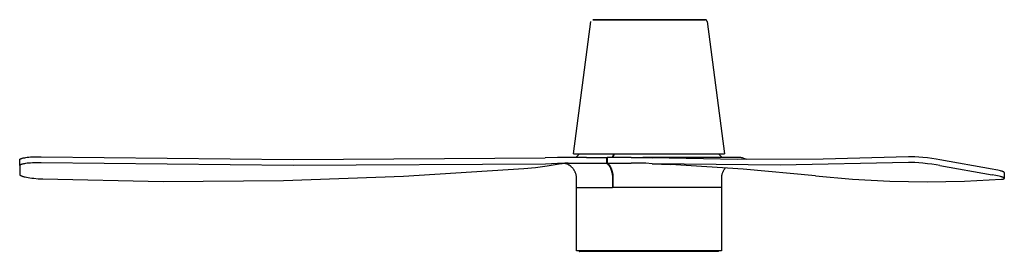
# Model space of a CAD drawing. Header units: millimetres. Extents: x 5973 to 8465, y 6091 to 7660.
# Tile 11 of 20: x 7447 to 8465, y 6091 to 6330. Entities that reach past the tile are written whole.
import ezdxf

# ---------------------------------------------------------------- set-up
doc = ezdxf.new("R2010")
doc.units = ezdxf.units.MM
doc.layers.add('Make2D$Visible$Curvas', color=7, linetype='Continuous')

msp = doc.modelspace()

# ---------------------------------------------------------------- linework, layer by layer
at = {"layer": 'Make2D$Visible$Curvas', "color": 7, "lineweight": -3, "true_color": 0xffffff}
for p, q in [((8039.3, 6330.1), (8155.5, 6330.1)), ((8155.2, 6330.1), (8039.6, 6330.1)), ((8155.6, 6330.1), (8155.5, 6330.1)), ((8155.7, 6330.1), (8155.6, 6330.1)), ((8155.6, 6330.1), (8155.6, 6330.1)), ((8155.8, 6330.1), (8155.7, 6330.1)), ((8155.9, 6330.1), (8155.8, 6330.1)), ((8155.8, 6330.1), (8155.8, 6330.1)), ((8156, 6330.1), (8155.9, 6330.1)), ((8156.1, 6330.1), (8156, 6330.1)), ((8156, 6330.1), (8156, 6330.1)), ((8156.2, 6330), (8156.1, 6330.1)), ((8156.3, 6330), (8156.2, 6330)), ((8156.2, 6330), (8156.2, 6330)), ((8156.4, 6330), (8156.3, 6330)), ((8156.4, 6329.9), (8156.4, 6330)), ((8156.5, 6329.9), (8156.4, 6329.9)), ((8156.6, 6329.8), (8156.5, 6329.9)), ((8156.5, 6329.9), (8156.5, 6329.9)), ((8156.7, 6329.7), (8156.6, 6329.8)), ((8156.6, 6329.8), (8156.6, 6329.8)), ((8156.8, 6329.7), (8156.7, 6329.7)), ((8019.3, 6191.4), (8037.4, 6328.4)), ((8156.9, 6329.6), (8156.8, 6329.7)), ((8156.8, 6329.7), (8156.8, 6329.7)), ((8157, 6329.5), (8156.9, 6329.6)), ((8156.9, 6329.6), (8156.9, 6329.6)), ((8157, 6329.4), (8157, 6329.5)), ((8157, 6329.5), (8157, 6329.5)), ((8157.1, 6329.4), (8157, 6329.4)), ((8157.1, 6329.3), (8157.1, 6329.4)), ((8157.2, 6329.2), (8157.1, 6329.3)), ((8157.2, 6329.1), (8157.2, 6329.2)), ((8157.2, 6329.2), (8157.2, 6329.2)), ((8157.3, 6329.1), (8157.2, 6329.1)), ((8157.3, 6329), (8157.3, 6329.1)), ((8157.3, 6328.9), (8157.3, 6329)), ((8157.4, 6328.9), (8157.3, 6328.9)), ((8157.4, 6328.8), (8157.4, 6328.9)), ((8157.4, 6328.7), (8157.4, 6328.8)), ((8157.4, 6328.6), (8157.4, 6328.7)), ((8157.4, 6328.7), (8157.4, 6328.7)), ((8157.5, 6328.5), (8157.4, 6328.6)), ((8157.4, 6328.6), (8157.4, 6328.6)), ((8157.5, 6328.4), (8157.5, 6328.5)), ((8157.5, 6328.4), (8175.5, 6191.4)), ((7451.2, 6187.2), (7451.8, 6187.3)), ((7451.8, 6187.3), (7452.5, 6187.4)), ((7452.5, 6187.4), (7453.3, 6187.6)), ((7453.3, 6187.6), (7454.9, 6187.8)), ((7454.9, 6187.8), (7456.5, 6187.9)), ((7456.5, 6187.9), (7458.4, 6188.1)), ((7458.4, 6188.1), (7460.3, 6188.2)), ((7460.3, 6188.2), (7464.6, 6188.4)), ((7464.6, 6188.4), (7469.2, 6188.4)), ((7469.2, 6188.4), (7729.7, 6185.4)), ((8002.8, 6187.6), (7990.1, 6187.1)), ((8009.4, 6187.7), (8002.8, 6187.6)), ((8033, 6187.7), (8009.4, 6187.7)), ((8019.3, 6191.4), (8175.5, 6191.4)), ((8021.9, 6187.7), (8025.6, 6191.4)), ((8033, 6187.7), (8053.6, 6187.7)), ((8053.6, 6187.7), (8054.3, 6187.7)), ((8053.6, 6187.7), (8053.6, 6181.7)), ((8079.1, 6187.7), (8054.3, 6187.7)), ((8054.3, 6187.7), (8054.3, 6181.7)), ((8061.2, 6191.5), (8059.3, 6187.7)), ((8061.8, 6191.4), (8059.9, 6187.7)), ((8079.1, 6187.7), (8091.1, 6187.7)), ((8190.6, 6187.7), (8091.1, 6187.7)), ((8091.1, 6187.7), (8094.4, 6187.6)), ((8094.4, 6187.6), (8100.9, 6187.1)), ((8169.3, 6191.4), (8173, 6187.7)), ((8191.5, 6187.6), (8190.6, 6187.7)), ((8192.3, 6187.5), (8191.5, 6187.6)), ((8193.1, 6187.3), (8192.3, 6187.5)), ((8194, 6187.1), (8193.1, 6187.3)), ((8365.6, 6188.4), (8277.4, 6185.9)), ((8367.1, 6188.4), (8365.6, 6188.4)), ((8368.7, 6188.4), (8367.1, 6188.4)), ((8372.4, 6188.2), (8368.7, 6188.4)), ((8376.4, 6187.9), (8372.4, 6188.2)), ((8380.6, 6187.6), (8376.4, 6187.9)), ((8385.3, 6187.1), (8380.6, 6187.6)), ((7447.1, 6185.4), (7447.1, 6185.5)), ((7447.1, 6185.5), (7447.1, 6185.5)), ((7447.1, 6185.5), (7447.1, 6185.5)), ((7447.1, 6185.5), (7447.1, 6185.5)), ((7447.1, 6185.5), (7447.2, 6185.5)), ((7447.1, 6185.3), (7447.1, 6185.4)), ((7447.1, 6185.4), (7447.1, 6185.4)), ((7447.1, 6185.4), (7447.1, 6185.4)), ((7447.1, 6185.4), (7447.1, 6185.4)), ((7447.1, 6185.4), (7447.1, 6185.4)), ((7447.1, 6185.4), (7447.1, 6185.4)), ((7447.1, 6185.2), (7447.1, 6185.3)), ((7447.1, 6185.3), (7447.1, 6185.3)), ((7447.1, 6185.3), (7447.1, 6185.3)), ((7447.1, 6185.3), (7447.1, 6185.3)), ((7447.1, 6185.3), (7447.1, 6185.3)), ((7447.1, 6185.3), (7447.1, 6185.3)), ((7447.1, 6185.3), (7447.1, 6185.3)), ((7447.1, 6185.3), (7447.1, 6185.3)), ((7447.1, 6185.3), (7447.1, 6185.3)), ((7447.1, 6185.3), (7447.1, 6185.3)), ((7447.1, 6179.3), (7447.1, 6185.2)), ((7447.1, 6179.5), (7447.1, 6179.6)), ((7447.1, 6179.6), (7447.1, 6179.6)), ((7447.1, 6179.6), (7447.1, 6179.6)), ((7447.1, 6179.6), (7447.1, 6179.6)), ((7447.1, 6179.6), (7447.2, 6179.6)), ((7447.1, 6179.4), (7447.1, 6179.5)), ((7447.1, 6179.5), (7447.1, 6179.5)), ((7447.1, 6179.5), (7447.1, 6179.5)), ((7447.1, 6179.5), (7447.1, 6179.5)), ((7447.1, 6179.5), (7447.1, 6179.5)), ((7447.1, 6179.3), (7447.1, 6179.4)), ((7447.1, 6179.4), (7447.1, 6179.4)), ((7447.1, 6179.4), (7447.1, 6179.4)), ((7447.1, 6179.4), (7447.1, 6179.4)), ((7447.1, 6179.4), (7447.1, 6179.4)), ((7447.1, 6179.4), (7447.1, 6179.4)), ((7447.1, 6179.4), (7447.1, 6179.4)), ((7447.1, 6179.4), (7447.1, 6179.4)), ((7447.1, 6179.4), (7447.1, 6179.4)), ((7447.1, 6179.4), (7447.1, 6179.4)), ((7447.1, 6179.3), (7447.3, 6169.7)), ((7447.1, 6179.3), (7447.1, 6179.3)), ((7447.1, 6179.3), (7447.1, 6179.3)), ((7447.2, 6185.6), (7447.2, 6185.7)), ((7447.2, 6185.7), (7447.2, 6185.7)), ((7447.2, 6185.7), (7447.3, 6185.7)), ((7447.2, 6185.5), (7447.2, 6185.6)), ((7447.2, 6185.6), (7447.2, 6185.6)), ((7447.2, 6185.6), (7447.2, 6185.6)), ((7447.2, 6185.6), (7447.2, 6185.6)), ((7447.2, 6185.6), (7447.2, 6185.6)), ((7447.2, 6179.7), (7447.2, 6179.8)), ((7447.2, 6179.8), (7447.2, 6179.8)), ((7447.2, 6179.8), (7447.3, 6179.8)), ((7447.2, 6179.6), (7447.2, 6179.7)), ((7447.2, 6179.7), (7447.2, 6179.7)), ((7447.2, 6179.7), (7447.2, 6179.7)), ((7447.2, 6179.7), (7447.2, 6179.7)), ((7447.2, 6179.7), (7447.2, 6179.7)), ((7447.3, 6185.7), (7447.3, 6185.8)), ((7447.3, 6185.8), (7447.3, 6185.8)), ((7447.3, 6185.8), (7447.4, 6185.8)), ((7447.3, 6185.7), (7447.3, 6185.7)), ((7447.3, 6185.7), (7447.3, 6185.7)), ((7447.3, 6179.8), (7447.3, 6179.9)), ((7447.3, 6179.9), (7447.4, 6179.9)), ((7447.3, 6179.8), (7447.3, 6179.8)), ((7447.3, 6179.8), (7447.3, 6179.8)), ((7447.3, 6179.8), (7447.3, 6179.8)), ((7447.4, 6185.8), (7447.4, 6185.9)), ((7447.4, 6185.9), (7447.5, 6185.9)), ((7447.4, 6185.8), (7447.4, 6185.8)), ((7447.4, 6185.8), (7447.4, 6185.8)), ((7447.4, 6179.9), (7447.4, 6180)), ((7447.4, 6180), (7447.5, 6180)), ((7447.4, 6179.9), (7447.4, 6179.9)), ((7447.4, 6179.9), (7447.4, 6179.9)), ((7447.5, 6185.9), (7447.6, 6186)), ((7447.5, 6185.9), (7447.5, 6185.9)), ((7447.5, 6180), (7447.6, 6180.1)), ((7447.5, 6180), (7447.5, 6180)), ((7447.6, 6186), (7447.7, 6186.1)), ((7447.6, 6186), (7447.6, 6186)), ((7447.6, 6180.1), (7447.7, 6180.2)), ((7447.6, 6180.1), (7447.6, 6180.1)), ((7447.7, 6186.1), (7447.8, 6186.1)), ((7447.7, 6180.2), (7447.8, 6180.2)), ((7447.8, 6186.1), (7447.9, 6186.2)), ((7447.8, 6186.1), (7447.8, 6186.1)), ((7447.8, 6180.2), (7447.9, 6180.3)), ((7447.8, 6180.2), (7447.8, 6180.2)), ((7447.9, 6186.2), (7448, 6186.2)), ((7447.9, 6180.3), (7448, 6180.3)), ((7448, 6186.2), (7448.2, 6186.3)), ((7448, 6186.2), (7448, 6186.2)), ((7448, 6180.3), (7448.2, 6180.4)), ((7448, 6180.3), (7448, 6180.3)), ((7448.2, 6186.3), (7448.4, 6186.4)), ((7448.2, 6180.4), (7448.4, 6180.5)), ((7448.4, 6186.4), (7448.5, 6186.5)), ((7448.4, 6180.5), (7448.5, 6180.6)), ((7448.5, 6186.5), (7448.7, 6186.5)), ((7448.5, 6180.6), (7448.7, 6180.6)), ((7448.7, 6186.5), (7449, 6186.6)), ((7448.7, 6180.6), (7449, 6180.7)), ((7449, 6186.6), (7449.2, 6186.7)), ((7449, 6180.7), (7449.2, 6180.8)), ((7449.2, 6186.7), (7449.4, 6186.8)), ((7449.2, 6180.8), (7449.4, 6180.9)), ((7449.4, 6186.8), (7450, 6186.9)), ((7449.4, 6180.9), (7450, 6181)), ((7450, 6186.9), (7450.5, 6187.1)), ((7450, 6181), (7450.5, 6181.1)), ((7450.5, 6187.1), (7451.2, 6187.2)), ((7450.5, 6181.1), (7451.2, 6181.3)), ((7451.2, 6181.3), (7451.8, 6181.4)), ((7451.8, 6181.4), (7452.5, 6181.5)), ((7452.5, 6181.5), (7453.3, 6181.7)), ((7453.3, 6181.7), (7454.9, 6181.9)), ((7454.9, 6181.9), (7456.5, 6182)), ((7456.5, 6182), (7458.4, 6182.2)), ((7458.4, 6182.2), (7460.3, 6182.3)), ((7460.3, 6182.3), (7464.6, 6182.5)), ((7464.6, 6182.5), (7469.2, 6182.5)), ((7469.2, 6182.5), (7729.8, 6179.5)), ((7729.7, 6185.4), (7990.1, 6187.1)), ((7729.8, 6179.5), (7990.4, 6181.1)), ((7992.4, 6178.6), (7980.2, 6176.9)), ((7990.4, 6181.1), (8002.9, 6181.6)), ((8004.5, 6180.6), (7992.4, 6178.6)), ((8002.9, 6181.6), (8007.3, 6181.6)), ((8007.6, 6181.1), (8004.5, 6180.6)), ((8007.3, 6181.6), (8012, 6181.7)), ((8010.6, 6181.4), (8007.6, 6181.1)), ((8014.1, 6181.7), (8010.6, 6181.6)), ((8011.2, 6181.4), (8010.6, 6181.6)), ((8010.6, 6181.6), (8010.6, 6181.6)), ((8010.6, 6181.6), (8010.6, 6181.6)), ((8010.6, 6181.6), (8010.6, 6181.6)), ((8010.6, 6181.6), (8010.6, 6181.6)), ((8010.6, 6181.6), (8010.6, 6181.6)), ((8010.6, 6181.6), (8010.6, 6181.6)), ((8010.6, 6181.6), (8010.6, 6181.6)), ((8010.6, 6181.6), (8010.6, 6181.6)), ((8010.6, 6181.6), (8010.6, 6181.6)), ((8010.6, 6181.6), (8010.6, 6181.6)), ((8010.6, 6181.6), (8010.6, 6181.6)), ((8010.6, 6181.6), (8010.6, 6181.6)), ((8010.6, 6181.6), (8010.6, 6181.6)), ((8010.6, 6181.6), (8010.6, 6181.6)), ((8010.6, 6181.6), (8010.6, 6181.6)), ((8010.6, 6181.6), (8010.6, 6181.6)), ((8010.6, 6181.6), (8010.6, 6181.6)), ((8010.6, 6181.6), (8010.6, 6181.6)), ((8010.6, 6181.6), (8010.6, 6181.6)), ((8010.6, 6181.6), (8010.6, 6181.6)), ((8010.6, 6181.6), (8010.6, 6181.6)), ((8010.6, 6181.6), (8010.6, 6181.6)), ((8010.6, 6181.6), (8010.6, 6181.6)), ((8010.6, 6181.6), (8010.6, 6181.6)), ((8010.6, 6181.6), (8010.6, 6181.6)), ((8010.6, 6181.6), (8010.6, 6181.6)), ((8010.6, 6181.6), (8010.6, 6181.6)), ((8010.6, 6181.6), (8010.6, 6181.6)), ((8010.6, 6181.6), (8010.6, 6181.6)), ((8010.6, 6181.6), (8010.6, 6181.6)), ((8010.6, 6181.6), (8010.6, 6181.6)), ((8010.6, 6181.6), (8010.6, 6181.6)), ((8010.6, 6181.6), (8010.6, 6181.6)), ((8010.6, 6181.6), (8010.6, 6181.6)), ((8010.6, 6181.6), (8010.6, 6181.6)), ((8010.6, 6181.6), (8010.6, 6181.6)), ((8010.6, 6181.6), (8010.6, 6181.6)), ((8010.6, 6181.6), (8010.6, 6181.6)), ((8010.6, 6181.6), (8010.6, 6181.6)), ((8010.6, 6181.6), (8010.6, 6181.6)), ((8010.6, 6181.6), (8010.6, 6181.6)), ((8010.6, 6181.6), (8010.6, 6181.6)), ((8010.6, 6181.6), (8010.6, 6181.6)), ((8010.6, 6181.6), (8010.6, 6181.6)), ((8010.6, 6181.6), (8010.6, 6181.6)), ((8010.6, 6181.6), (8010.6, 6181.6)), ((8010.6, 6181.6), (8010.6, 6181.6)), ((8010.6, 6181.6), (8010.6, 6181.6)), ((8010.6, 6181.6), (8010.6, 6181.6)), ((8010.6, 6181.6), (8010.6, 6181.6)), ((8010.6, 6181.6), (8010.6, 6181.6)), ((8010.6, 6181.6), (8010.6, 6181.6)), ((8010.6, 6181.6), (8010.6, 6181.6)), ((8011.1, 6181.5), (8010.6, 6181.4)), ((8010.6, 6181.6), (8010.6, 6181.6)), ((8010.6, 6181.6), (8010.6, 6181.6)), ((8010.6, 6181.6), (8010.6, 6181.6)), ((8010.6, 6181.6), (8010.6, 6181.6)), ((8010.6, 6181.6), (8010.6, 6181.6)), ((8011.7, 6181.2), (8011.2, 6181.4)), ((8012.2, 6181), (8011.7, 6181.2)), ((8012, 6181.7), (8012.6, 6181.7)), ((8012.8, 6180.8), (8012.2, 6181)), ((8012.6, 6181.7), (8033, 6181.7)), ((8013.3, 6180.6), (8012.8, 6180.8)), ((8013.8, 6180.3), (8013.3, 6180.6)), ((8014.3, 6180), (8013.8, 6180.3)), ((8014.8, 6179.8), (8014.3, 6180)), ((8015.2, 6179.5), (8014.8, 6179.8)), ((8015.7, 6179.1), (8015.2, 6179.5)), ((8016.2, 6178.8), (8015.7, 6179.1)), ((8016.6, 6178.4), (8016.2, 6178.8)), ((8017, 6178.1), (8016.6, 6178.4)), ((8017.5, 6177.7), (8017, 6178.1)), ((8017.9, 6177.3), (8017.5, 6177.7)), ((8018.3, 6176.9), (8017.9, 6177.3)), ((8033, 6181.7), (8053.6, 6181.7)), ((8053.6, 6181.7), (8053.7, 6181.6)), ((8053.6, 6181.7), (8053.6, 6181.7)), ((8053.7, 6181.6), (8053.9, 6181.5)), ((8053.9, 6181.5), (8054, 6181.4)), ((8054, 6181.4), (8054.1, 6181.3)), ((8054.1, 6181.3), (8054.3, 6181.2)), ((8054.3, 6181.7), (8079.1, 6181.7)), ((8054.3, 6181.7), (8054.4, 6181.6)), ((8054.3, 6181.2), (8054.4, 6181.1)), ((8054.4, 6181.6), (8054.5, 6181.5)), ((8054.4, 6181.1), (8054.5, 6181)), ((8054.5, 6181.5), (8054.7, 6181.4)), ((8054.5, 6181), (8054.7, 6180.9)), ((8054.7, 6181.4), (8054.8, 6181.3)), ((8054.7, 6180.9), (8054.8, 6180.8)), ((8054.8, 6181.3), (8054.9, 6181.2)), ((8054.8, 6180.8), (8054.9, 6180.7)), ((8054.9, 6181.2), (8055.1, 6181.1)), ((8054.9, 6180.7), (8055.1, 6180.5)), ((8055.1, 6181.1), (8055.2, 6181)), ((8055.1, 6180.5), (8055.2, 6180.4)), ((8055.2, 6181), (8055.3, 6180.9)), ((8055.2, 6180.4), (8055.3, 6180.3)), ((8055.3, 6180.9), (8055.5, 6180.8)), ((8055.3, 6180.3), (8055.5, 6180.1)), ((8055.5, 6180.8), (8055.6, 6180.7)), ((8055.5, 6180.1), (8055.6, 6180)), ((8055.6, 6180.7), (8055.7, 6180.5)), ((8055.6, 6180), (8055.7, 6179.8)), ((8055.7, 6180.5), (8055.9, 6180.4)), ((8055.7, 6179.8), (8055.8, 6179.7)), ((8055.8, 6179.7), (8056, 6179.5)), ((8055.9, 6180.4), (8056, 6180.3)), ((8056, 6180.3), (8056.1, 6180.1)), ((8056, 6179.5), (8056.1, 6179.3)), ((8056.1, 6180.1), (8056.2, 6180)), ((8056.1, 6179.3), (8056.2, 6179.2)), ((8056.2, 6180), (8056.4, 6179.8)), ((8056.2, 6179.2), (8056.3, 6179)), ((8056.3, 6179), (8056.5, 6178.8)), ((8056.4, 6179.8), (8056.5, 6179.7)), ((8056.5, 6179.7), (8056.6, 6179.5)), ((8056.5, 6178.8), (8056.7, 6178.4)), ((8056.6, 6179.5), (8056.7, 6179.3)), ((8056.7, 6179.3), (8056.9, 6179.2)), ((8056.7, 6178.4), (8056.9, 6178)), ((8056.9, 6179.2), (8057.1, 6178.8)), ((8056.9, 6178), (8057.2, 6177.6)), ((8057.1, 6178.8), (8057.3, 6178.4)), ((8057.2, 6177.6), (8057.4, 6177.2)), ((8057.3, 6178.4), (8057.6, 6178)), ((8057.4, 6177.2), (8057.6, 6176.7)), ((8057.6, 6178), (8057.8, 6177.6)), ((8057.8, 6177.6), (8058, 6177.2)), ((8058, 6177.2), (8058.2, 6176.7)), ((8089.4, 6181.7), (8079.1, 6181.7)), ((8092.1, 6181.6), (8089.4, 6181.7)), ((8094.3, 6181.6), (8092.1, 6181.6)), ((8100.7, 6181.1), (8094.3, 6181.6)), ((8233.1, 6179.5), (8100.7, 6181.1)), ((8100.7, 6181.1), (8119.8, 6180.2)), ((8189.1, 6185.5), (8100.9, 6187.1)), ((8194.7, 6175.4), (8119.8, 6180.2)), ((8277.4, 6185.9), (8189.1, 6185.5)), ((8194.8, 6186.9), (8194, 6187.1)), ((8195.6, 6186.6), (8194.8, 6186.9)), ((8199, 6185.5), (8195.6, 6186.6)), ((8365.6, 6182.5), (8233.1, 6179.5)), ((8367.1, 6182.5), (8365.6, 6182.5)), ((8368.7, 6182.5), (8367.1, 6182.5)), ((8372.4, 6182.3), (8368.7, 6182.5)), ((8376.4, 6182), (8372.4, 6182.3)), ((8380.6, 6181.7), (8376.4, 6182)), ((8385.3, 6181.1), (8380.6, 6181.7)), ((8389.9, 6186.5), (8385.3, 6187.1)), ((8389.9, 6180.6), (8385.3, 6181.1)), ((8394.2, 6185.8), (8389.9, 6186.5)), ((8394.2, 6179.9), (8389.9, 6180.6)), ((8398.2, 6185.2), (8394.2, 6185.8)), ((8398.2, 6179.3), (8394.2, 6179.9)), ((8452.3, 6175.6), (8398.2, 6185.2)), ((8398.2, 6179.3), (8452.3, 6169.7)), ((7447.3, 6169.7), (7447.3, 6169.7)), ((7447.3, 6169.6), (7447.3, 6169.7)), ((7447.3, 6169.7), (7447.3, 6169.7)), ((7447.3, 6169.7), (7447.3, 6169.7)), ((7447.3, 6169.7), (7447.3, 6169.7)), ((7447.3, 6169.7), (7447.3, 6169.7)), ((7447.4, 6169.6), (7447.3, 6169.6)), ((7447.3, 6169.6), (7447.3, 6169.6)), ((7447.3, 6169.6), (7447.3, 6169.6)), ((7447.4, 6169.5), (7447.4, 6169.6)), ((7447.4, 6169.6), (7447.4, 6169.6)), ((7447.4, 6169.6), (7447.4, 6169.6)), ((7447.4, 6169.6), (7447.4, 6169.6)), ((7447.4, 6169.6), (7447.4, 6169.6)), ((7447.4, 6169.6), (7447.4, 6169.6)), ((7447.4, 6169.4), (7447.4, 6169.5)), ((7447.4, 6169.5), (7447.4, 6169.5)), ((7447.4, 6169.5), (7447.4, 6169.5)), ((7447.4, 6169.5), (7447.4, 6169.5)), ((7447.4, 6169.5), (7447.4, 6169.5)), ((7447.4, 6169.5), (7447.4, 6169.5)), ((7447.5, 6169.3), (7447.4, 6169.4)), ((7447.4, 6169.4), (7447.4, 6169.4)), ((7447.4, 6169.4), (7447.4, 6169.4)), ((7447.4, 6169.4), (7447.4, 6169.4)), ((7447.4, 6169.4), (7447.4, 6169.4)), ((7447.5, 6169.2), (7447.5, 6169.3)), ((7447.5, 6169.3), (7447.5, 6169.3)), ((7447.5, 6169.3), (7447.5, 6169.3)), ((7447.5, 6169.3), (7447.5, 6169.3)), ((7447.6, 6169.2), (7447.5, 6169.2)), ((7447.5, 6169.2), (7447.5, 6169.2)), ((7447.6, 6169.1), (7447.6, 6169.2)), ((7447.6, 6169.2), (7447.6, 6169.2)), ((7447.6, 6169.2), (7447.6, 6169.2)), ((7447.7, 6169.1), (7447.6, 6169.1)), ((7447.6, 6169.1), (7447.6, 6169.1)), ((7447.7, 6169), (7447.7, 6169.1)), ((7447.7, 6169.1), (7447.7, 6169.1)), ((7447.8, 6169), (7447.7, 6169)), ((7447.8, 6168.9), (7447.8, 6169)), ((7447.9, 6168.9), (7447.8, 6168.9)), ((7448, 6168.8), (7447.9, 6168.9)), ((7448.1, 6168.7), (7448, 6168.8)), ((7448, 6168.8), (7448, 6168.8)), ((7448.2, 6168.7), (7448.1, 6168.7)), ((7448.3, 6168.6), (7448.2, 6168.7)), ((7448.2, 6168.7), (7448.2, 6168.7)), ((7448.5, 6168.5), (7448.3, 6168.6)), ((7448.7, 6168.4), (7448.5, 6168.5)), ((7448.9, 6168.3), (7448.7, 6168.4)), ((7449.1, 6168.2), (7448.9, 6168.3)), ((7449.3, 6168.2), (7449.1, 6168.2)), ((7449.5, 6168.1), (7449.3, 6168.2)), ((7450, 6167.9), (7449.5, 6168.1)), ((7450.6, 6167.7), (7450, 6167.9)), ((7451.2, 6167.5), (7450.6, 6167.7)), ((7451.9, 6167.3), (7451.2, 6167.5)), ((7452.6, 6167.2), (7451.9, 6167.3)), ((7454.2, 6166.8), (7452.6, 6167.2)), ((7843.9, 6167.9), (7719.7, 6163.5)), ((7968, 6175.7), (7843.9, 6167.9)), ((7980.2, 6176.9), (7968, 6175.7)), ((8018.6, 6176.5), (8018.3, 6176.9)), ((8019, 6176), (8018.6, 6176.5)), ((8019.3, 6175.6), (8019, 6176)), ((8019.7, 6175.1), (8019.3, 6175.6)), ((8020, 6174.6), (8019.7, 6175.1)), ((8020.3, 6174.2), (8020, 6174.6)), ((8020.6, 6173.7), (8020.3, 6174.2)), ((8020.8, 6173.2), (8020.6, 6173.7)), ((8021.1, 6172.7), (8020.8, 6173.2)), ((8021.3, 6172.1), (8021.1, 6172.7)), ((8021.5, 6171.6), (8021.3, 6172.1)), ((8021.7, 6171.1), (8021.5, 6171.6)), ((8021.9, 6170.6), (8021.7, 6171.1)), ((8022.1, 6170), (8021.9, 6170.6)), ((8022.2, 6169.5), (8022.1, 6170)), ((8022.3, 6168.9), (8022.2, 6169.5)), ((8022.4, 6168.4), (8022.3, 6168.9)), ((8022.4, 6156.5), (8022.4, 6168.4)), ((8057.6, 6176.7), (8057.8, 6176.3)), ((8057.8, 6176.3), (8058, 6175.8)), ((8058, 6175.8), (8058.2, 6175.3)), ((8058.2, 6176.7), (8058.4, 6176.3)), ((8058.2, 6175.3), (8058.3, 6174.8)), ((8058.3, 6174.8), (8058.5, 6174.3)), ((8058.4, 6176.3), (8058.6, 6175.8)), ((8058.5, 6174.3), (8058.7, 6173.8)), ((8058.6, 6175.8), (8058.8, 6175.3)), ((8058.7, 6173.8), (8058.8, 6173.3)), ((8058.8, 6175.3), (8058.9, 6174.8)), ((8058.8, 6173.3), (8058.9, 6172.8)), ((8058.9, 6174.8), (8059.1, 6174.3)), ((8058.9, 6172.8), (8059.1, 6172.2)), ((8059.1, 6174.3), (8059.3, 6173.8)), ((8059.1, 6172.2), (8059.2, 6171.7)), ((8059.2, 6171.7), (8059.3, 6171.1)), ((8059.3, 6173.8), (8059.4, 6173.3)), ((8059.3, 6171.1), (8059.4, 6170.6)), ((8059.4, 6173.3), (8059.5, 6172.8)), ((8059.4, 6170.6), (8059.4, 6170)), ((8059.4, 6170), (8059.5, 6169.5)), ((8059.5, 6172.8), (8059.7, 6172.2)), ((8059.5, 6169.5), (8059.6, 6168.9)), ((8059.6, 6168.9), (8059.6, 6168.4)), ((8059.6, 6168.4), (8059.6, 6156.5)), ((8059.6, 6168.4), (8059.6, 6168.4)), ((8059.6, 6168.4), (8059.6, 6156.5)), ((8059.7, 6172.2), (8059.8, 6171.7)), ((8059.8, 6171.7), (8059.9, 6171.1)), ((8059.9, 6171.1), (8060, 6170.6)), ((8060, 6170.6), (8060, 6170)), ((8060, 6170), (8060.1, 6169.5)), ((8060.1, 6169.5), (8060.2, 6168.4)), ((8060.2, 6168.4), (8060.2, 6156.5)), ((8172.5, 6168.9), (8172.4, 6168.4)), ((8172.4, 6168.4), (8172.4, 6156.5)), ((8172.6, 6169.4), (8172.5, 6168.9)), ((8172.8, 6170), (8172.6, 6169.4)), ((8172.9, 6170.5), (8172.8, 6170)), ((8173.1, 6171), (8172.9, 6170.5)), ((8173.3, 6171.6), (8173.1, 6171)), ((8173.5, 6172.1), (8173.3, 6171.6)), ((8173.7, 6172.6), (8173.5, 6172.1)), ((8174, 6173.1), (8173.7, 6172.6)), ((8174.2, 6173.6), (8174, 6173.1)), ((8174.5, 6174.1), (8174.2, 6173.6)), ((8174.8, 6174.6), (8174.5, 6174.1)), ((8175.1, 6175), (8174.8, 6174.6)), ((8175.4, 6175.5), (8175.1, 6175)), ((8175.8, 6175.9), (8175.4, 6175.5)), ((8176.1, 6176.4), (8175.8, 6175.9)), ((8176.5, 6176.8), (8176.1, 6176.4)), ((8269.5, 6168.5), (8194.7, 6175.4)), ((8269.5, 6168.5), (8307.9, 6165.1)), ((8456.1, 6174.9), (8452.3, 6175.6)), ((8456.1, 6169), (8452.3, 6169.7)), ((8457.9, 6174.5), (8456.1, 6174.9)), ((8457.8, 6168.6), (8456.1, 6169)), ((8459.4, 6168.2), (8457.8, 6168.6)), ((8459.4, 6174.2), (8457.9, 6174.5)), ((8460.8, 6173.8), (8459.4, 6174.2)), ((8460.8, 6167.9), (8459.4, 6168.2)), ((8461.4, 6173.6), (8460.8, 6173.8)), ((8461.4, 6167.7), (8460.8, 6167.9)), ((8462, 6173.4), (8461.4, 6173.6)), ((8462, 6167.5), (8461.4, 6167.7)), ((8462.5, 6173.3), (8462, 6173.4)), ((8462.5, 6167.3), (8462, 6167.5)), ((8462.9, 6173.1), (8462.5, 6173.3)), ((8462.9, 6167.2), (8462.5, 6167.3)), ((8463.2, 6173), (8462.9, 6173.1)), ((8463.2, 6167.1), (8462.9, 6167.2)), ((8463.4, 6172.9), (8463.2, 6173)), ((8463.4, 6167), (8463.2, 6167.1)), ((8463.5, 6172.8), (8463.4, 6172.9)), ((8463.5, 6166.9), (8463.4, 6167)), ((8463.7, 6172.7), (8463.5, 6172.8)), ((8463.7, 6166.8), (8463.5, 6166.9)), ((8463.8, 6172.7), (8463.7, 6172.7)), ((8464, 6172.6), (8463.8, 6172.7)), ((8464.1, 6172.6), (8464, 6172.6)), ((8464.2, 6172.5), (8464.1, 6172.6)), ((8464.3, 6172.4), (8464.2, 6172.5)), ((8464.2, 6172.5), (8464.2, 6172.5)), ((8464.4, 6172.4), (8464.3, 6172.4)), ((8464.3, 6172.4), (8464.3, 6172.4)), ((8464.4, 6172.3), (8464.4, 6172.4)), ((8464.5, 6172.3), (8464.4, 6172.3)), ((8464.4, 6172.3), (8464.4, 6172.3)), ((8464.5, 6172.2), (8464.5, 6172.3)), ((8464.5, 6172.3), (8464.5, 6172.3)), ((8464.6, 6172.2), (8464.5, 6172.2)), ((8464.5, 6172.2), (8464.5, 6172.2)), ((8464.6, 6172.1), (8464.6, 6172.2)), ((8464.6, 6172.2), (8464.6, 6172.2)), ((8464.6, 6172.2), (8464.6, 6172.2)), ((8464.7, 6172.1), (8464.6, 6172.1)), ((8464.6, 6172.1), (8464.6, 6172.1)), ((8464.6, 6172.1), (8464.6, 6172.1)), ((8464.6, 6172.1), (8464.6, 6172.1)), ((8464.6, 6172.1), (8464.6, 6172.1)), ((8464.6, 6172.1), (8464.6, 6172.1)), ((8464.6, 6172.1), (8464.6, 6172.1)), ((8464.7, 6172), (8464.7, 6172.1)), ((8464.7, 6171.9), (8464.7, 6172)), ((8464.7, 6172), (8464.7, 6172)), ((8464.7, 6172), (8464.7, 6172)), ((8464.7, 6172), (8464.7, 6172)), ((8464.7, 6172), (8464.7, 6172)), ((8464.7, 6172), (8464.7, 6172)), ((8464.7, 6172), (8464.7, 6172)), ((8464.7, 6172), (8464.7, 6172)), ((8464.7, 6171.9), (8464.7, 6171.9)), ((8464.7, 6171.9), (8464.7, 6171.9)), ((8464.7, 6171.9), (8464.7, 6171.9)), ((8464.7, 6171.9), (8464.7, 6171.9)), ((8464.7, 6171.9), (8464.7, 6171.9)), ((8464.7, 6171.9), (8464.7, 6171.9)), ((8464.7, 6171.9), (8464.7, 6171.9)), ((8464.7, 6171.9), (8464.7, 6171.9)), ((8464.7, 6171.9), (8464.7, 6171.9)), ((8464.7, 6171.9), (8464.7, 6171.9)), ((8464.7, 6171.9), (8464.7, 6171.9)), ((8464.7, 6171.9), (8464.7, 6171.9)), ((8464.7, 6171.9), (8464.7, 6171.9)), ((8464.7, 6171.9), (8464.7, 6166)), ((7455.8, 6166.5), (7454.2, 6166.8)), ((7457.6, 6166.3), (7455.8, 6166.5)), ((7459.6, 6166), (7457.6, 6166.3)), ((7461.6, 6165.8), (7459.6, 6166)), ((7466.2, 6165.3), (7461.6, 6165.8)), ((7471.1, 6165.1), (7466.2, 6165.3)), ((7595.4, 6162.5), (7471.1, 6165.1)), ((7719.7, 6163.5), (7595.4, 6162.5)), ((8307.9, 6165.1), (8346.4, 6163.1)), ((8346.4, 6163.1), (8384.9, 6162.4)), ((8384.9, 6162.4), (8423.5, 6163.1)), ((8423.5, 6163.1), (8461.9, 6165.1)), ((8461.9, 6165.1), (8462.5, 6165.1)), ((8462.5, 6165.1), (8462.9, 6165.2)), ((8462.9, 6165.2), (8463.2, 6165.2)), ((8463.2, 6165.2), (8463.4, 6165.3)), ((8463.4, 6165.3), (8463.6, 6165.3)), ((8463.6, 6165.3), (8463.7, 6165.3)), ((8463.8, 6166.8), (8463.7, 6166.8)), ((8463.7, 6165.3), (8463.8, 6165.4)), ((8464, 6166.7), (8463.8, 6166.8)), ((8463.8, 6165.4), (8463.9, 6165.4)), ((8463.9, 6165.4), (8464, 6165.4)), ((8464.1, 6166.7), (8464, 6166.7)), ((8464, 6165.4), (8464.1, 6165.5)), ((8464, 6165.4), (8464, 6165.4)), ((8464.2, 6166.6), (8464.1, 6166.7)), ((8464.1, 6165.5), (8464.2, 6165.5)), ((8464.3, 6166.5), (8464.2, 6166.6)), ((8464.2, 6166.6), (8464.2, 6166.6)), ((8464.2, 6165.5), (8464.2, 6165.5)), ((8464.2, 6165.5), (8464.3, 6165.5)), ((8464.4, 6166.5), (8464.3, 6166.5)), ((8464.3, 6166.5), (8464.3, 6166.5)), ((8464.3, 6165.5), (8464.3, 6165.6)), ((8464.3, 6165.6), (8464.4, 6165.6)), ((8464.4, 6166.4), (8464.4, 6166.5)), ((8464.5, 6166.4), (8464.4, 6166.4)), ((8464.4, 6166.4), (8464.4, 6166.4)), ((8464.4, 6165.6), (8464.4, 6165.6)), ((8464.4, 6165.6), (8464.4, 6165.6)), ((8464.4, 6165.6), (8464.4, 6165.6)), ((8464.4, 6165.6), (8464.5, 6165.6)), ((8464.5, 6166.3), (8464.5, 6166.4)), ((8464.5, 6166.4), (8464.5, 6166.4)), ((8464.6, 6166.3), (8464.5, 6166.3)), ((8464.5, 6166.3), (8464.5, 6166.3)), ((8464.5, 6165.6), (8464.5, 6165.7)), ((8464.5, 6165.7), (8464.5, 6165.7)), ((8464.5, 6165.7), (8464.5, 6165.7)), ((8464.5, 6165.7), (8464.6, 6165.7)), ((8464.5, 6165.6), (8464.5, 6165.6)), ((8464.6, 6166.2), (8464.6, 6166.3)), ((8464.6, 6166.3), (8464.6, 6166.3)), ((8464.6, 6166.3), (8464.6, 6166.3)), ((8464.6, 6166.3), (8464.6, 6166.3)), ((8464.7, 6166.2), (8464.6, 6166.2)), ((8464.6, 6166.2), (8464.6, 6166.2)), ((8464.6, 6166.2), (8464.6, 6166.2)), ((8464.6, 6166.2), (8464.6, 6166.2)), ((8464.6, 6166.2), (8464.6, 6166.2)), ((8464.6, 6166.2), (8464.6, 6166.2)), ((8464.6, 6165.7), (8464.6, 6165.8)), ((8464.6, 6165.8), (8464.6, 6165.8)), ((8464.6, 6165.8), (8464.6, 6165.8)), ((8464.6, 6165.8), (8464.6, 6165.8)), ((8464.6, 6165.8), (8464.6, 6165.8)), ((8464.6, 6165.8), (8464.6, 6165.8)), ((8464.6, 6165.8), (8464.7, 6165.8)), ((8464.6, 6165.7), (8464.6, 6165.7)), ((8464.6, 6165.7), (8464.6, 6165.7)), ((8464.6, 6165.7), (8464.6, 6165.7)), ((8464.6, 6165.7), (8464.6, 6165.7)), ((8464.6, 6165.7), (8464.6, 6165.7)), ((8464.7, 6166.1), (8464.7, 6166.2)), ((8464.7, 6166), (8464.7, 6166.1)), ((8464.7, 6166.1), (8464.7, 6166.1)), ((8464.7, 6166.1), (8464.7, 6166.1)), ((8464.7, 6166.1), (8464.7, 6166.1)), ((8464.7, 6166.1), (8464.7, 6166.1)), ((8464.7, 6166.1), (8464.7, 6166.1)), ((8464.7, 6166.1), (8464.7, 6166.1)), ((8464.7, 6166.1), (8464.7, 6166.1)), ((8464.7, 6166.1), (8464.7, 6166.1)), ((8464.7, 6166.1), (8464.7, 6166.1)), ((8464.7, 6166), (8464.7, 6166)), ((8464.7, 6166), (8464.7, 6166)), ((8464.7, 6166), (8464.7, 6166)), ((8464.7, 6166), (8464.7, 6166)), ((8464.7, 6166), (8464.7, 6166)), ((8464.7, 6166), (8464.7, 6166)), ((8464.7, 6166), (8464.7, 6166)), ((8464.7, 6166), (8464.7, 6166)), ((8464.7, 6166), (8464.7, 6166)), ((8464.7, 6166), (8464.7, 6166)), ((8464.7, 6166), (8464.7, 6166)), ((8464.7, 6166), (8464.7, 6166)), ((8464.7, 6165.9), (8464.7, 6166)), ((8464.7, 6166), (8464.7, 6166)), ((8464.7, 6166), (8464.7, 6166)), ((8464.7, 6166), (8464.7, 6166)), ((8464.7, 6165.8), (8464.7, 6165.9)), ((8464.7, 6165.9), (8464.7, 6165.9)), ((8464.7, 6165.9), (8464.7, 6165.9)), ((8464.7, 6165.9), (8464.7, 6165.9)), ((8464.7, 6165.9), (8464.7, 6165.9)), ((8464.7, 6165.9), (8464.7, 6165.9)), ((8464.7, 6165.9), (8464.7, 6165.9)), ((8464.7, 6165.9), (8464.7, 6165.9)), ((8464.7, 6165.9), (8464.7, 6165.9)), ((8464.7, 6165.9), (8464.7, 6165.9)), ((8464.7, 6165.9), (8464.7, 6165.9)), ((8464.7, 6165.9), (8464.7, 6165.9)), ((8464.7, 6165.9), (8464.7, 6165.9)), ((8464.7, 6165.9), (8464.7, 6165.9)), ((8464.7, 6165.8), (8464.7, 6165.8)), ((8464.7, 6165.8), (8464.7, 6165.8)), ((8464.7, 6165.8), (8464.7, 6165.8)), ((8464.7, 6165.8), (8464.7, 6165.8)), ((8464.7, 6165.8), (8464.7, 6165.8)), ((8464.7, 6165.8), (8464.7, 6165.8)), ((8464.7, 6165.8), (8464.7, 6165.8)), ((8464.7, 6165.8), (8464.7, 6165.8)), ((8022.4, 6156.5), (8059.6, 6156.5)), ((8025.1, 6091), (8025.1, 6091)), ((8025.1, 6091), (8025.1, 6091)), ((8025.1, 6091), (8025.2, 6091)), ((8025.2, 6091), (8025.2, 6090.9)), ((8025.2, 6090.9), (8025.2, 6090.9)), ((8025.2, 6090.9), (8025.2, 6090.9)), ((8025.2, 6090.9), (8025.2, 6090.9)), ((8025.2, 6090.9), (8025.2, 6090.9)), ((8025.2, 6090.9), (8025.2, 6090.8)), ((8025.2, 6090.8), (8025.3, 6090.8)), ((8025.3, 6090.8), (8025.3, 6090.8)), ((8025.3, 6090.8), (8025.3, 6090.8)), ((8025.3, 6090.8), (8025.3, 6090.7)), ((8025.3, 6090.7), (8025.3, 6090.7)), ((8025.3, 6090.7), (8025.4, 6090.7)), ((8025.4, 6090.7), (8025.4, 6090.7)), ((8025.4, 6090.7), (8025.4, 6090.7)), ((8025.4, 6090.7), (8025.4, 6090.7)), ((8025.4, 6090.7), (8025.4, 6090.6)), ((8025.4, 6090.6), (8025.5, 6090.6)), ((8025.5, 6090.6), (8025.5, 6090.6)), ((8025.5, 6090.6), (8025.5, 6090.6)), ((8025.5, 6090.6), (8025.5, 6090.6)), ((8025.5, 6090.6), (8025.6, 6090.6)), ((8025.6, 6090.6), (8025.6, 6090.6)), ((8025.6, 6090.6), (8025.6, 6090.6)), ((8025.6, 6090.6), (8025.7, 6090.6)), ((8025.7, 6090.6), (8025.7, 6090.6)), ((8025.7, 6090.6), (8025.7, 6090.5)), ((8025.7, 6090.5), (8025.7, 6090.5)), ((8025.7, 6090.5), (8025.8, 6090.5)), ((8025.8, 6090.5), (8025.8, 6090.5)), ((8025.8, 6090.5), (8025.8, 6090.5)), ((8025.8, 6090.5), (8025.8, 6090.5)), ((8025.8, 6090.5), (8025.9, 6090.5)), ((8169, 6090.5), (8025.9, 6090.5)), ((8169.1, 6090.5), (8169, 6090.5)), ((8169, 6090.5), (8169, 6090.5)), ((8169, 6090.5), (8169, 6090.5)), ((8169.2, 6090.6), (8169.1, 6090.5)), ((8169.1, 6090.5), (8169.1, 6090.5)), ((8169.1, 6090.5), (8169.1, 6090.5)), ((8169.1, 6090.5), (8169.1, 6090.5)), ((8169.3, 6090.6), (8169.2, 6090.6)), ((8169.2, 6090.6), (8169.2, 6090.6)), ((8169.2, 6090.6), (8169.2, 6090.6)), ((8169.2, 6090.6), (8169.2, 6090.6)), ((8169.4, 6090.6), (8169.3, 6090.6)), ((8169.3, 6090.6), (8169.3, 6090.6)), ((8169.3, 6090.6), (8169.3, 6090.6)), ((8169.3, 6090.6), (8169.3, 6090.6)), ((8169.5, 6090.7), (8169.4, 6090.7)), ((8169.4, 6090.7), (8169.4, 6090.7)), ((8169.4, 6090.7), (8169.4, 6090.6)), ((8169.4, 6090.6), (8169.4, 6090.6)), ((8169.6, 6090.8), (8169.5, 6090.8)), ((8169.5, 6090.8), (8169.5, 6090.7)), ((8169.5, 6090.7), (8169.5, 6090.7)), ((8169.5, 6090.7), (8169.5, 6090.7)), ((8169.5, 6090.7), (8169.5, 6090.7)), ((8169.7, 6090.9), (8169.6, 6090.9)), ((8169.6, 6090.9), (8169.6, 6090.9)), ((8169.6, 6090.9), (8169.6, 6090.9)), ((8169.6, 6090.9), (8169.6, 6090.8)), ((8169.6, 6090.8), (8169.6, 6090.8)), ((8169.6, 6090.8), (8169.6, 6090.8)), ((8169.7, 6091), (8169.7, 6091)), ((8169.7, 6091), (8169.7, 6091)), ((8169.7, 6091), (8169.7, 6091)), ((8169.7, 6091), (8169.7, 6090.9)), ((8169.7, 6090.9), (8169.7, 6090.9))]:
    msp.add_line(p, q, dxfattribs=at)
at = {"layer": 'Make2D$Visible$Curvas', "color": 30, "lineweight": -3, "true_color": 0xff8d00}
for p, q in [((8022.4, 6091), (8022.4, 6156.5)), ((8172.4, 6156.5), (8059.6, 6156.5)), ((8172.4, 6156.5), (8172.4, 6091)), ((8172.4, 6091), (8022.4, 6091))]:
    msp.add_line(p, q, dxfattribs=at)

doc.saveas('drawing.dxf')
